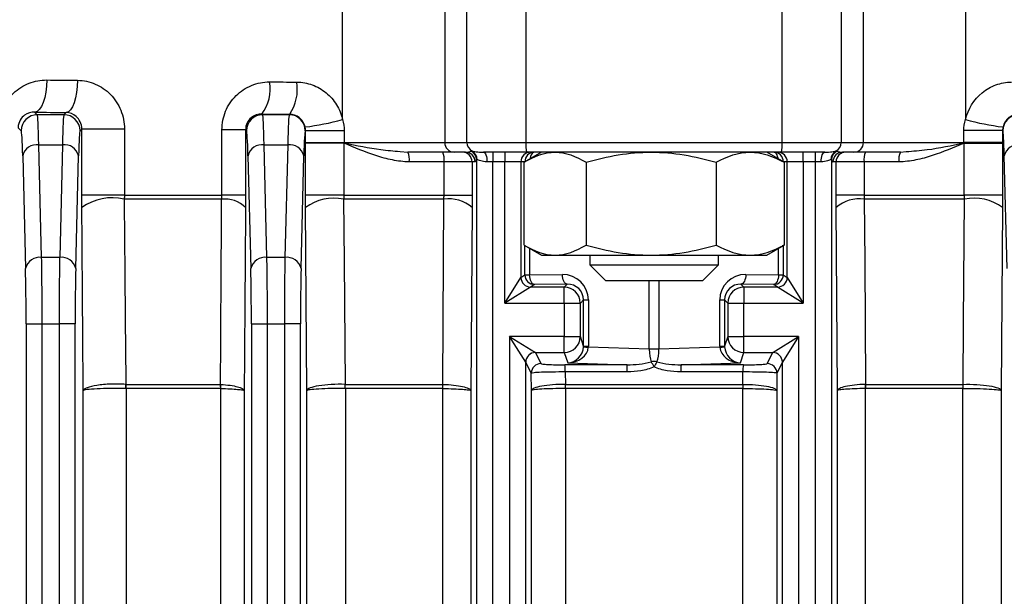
# Model space of a CAD drawing. Header units: millimetres. Extents: x -850 to -69, y -238 to 499.
# Tile 9 of 53: x -494 to -463, y -86 to -68. Entities that reach past the tile are written whole.
import ezdxf

# ---------------------------------------------------------------- set-up
doc = ezdxf.new("R2010")
doc.units = ezdxf.units.MM

msp = doc.modelspace()

# ---------------------------------------------------------------- linework, layer by layer
at = {"color": 7, "linetype": 'Continuous', "lineweight": 25}
for p, q in [((-483.913, -70.97), (-483.913, -65.982)), ((-480.74, -65.982), (-480.74, -71.682)), ((-480.049, -71.682), (-480.049, -65.982)), ((-478.215, -65.982), (-478.215, -71.682)), ((-470.253, -71.682), (-470.253, -65.982)), ((-468.419, -65.982), (-468.419, -71.682)), ((-467.728, -71.682), (-467.728, -65.982)), ((-464.555, -65.982), (-464.555, -70.97)), ((-493.398, -70.819), (-493.477, -70.74)), ((-492.57, -70.819), (-493.398, -70.819)), ((-492.501, -70.75), (-492.57, -70.819)), ((-486.398, -70.819), (-486.417, -70.799)), ((-485.57, -70.819), (-486.398, -70.819)), ((-485.556, -70.804), (-485.57, -70.819)), ((-493.993, -71.223), (-493.897, -71.319)), ((-492.071, -71.319), (-492.016, -71.264)), ((-492.016, -73.316), (-492.016, -71.264)), ((-490.69, -71.264), (-492.016, -71.264)), ((-490.69, -71.264), (-490.69, -73.316)), ((-486.927, -71.289), (-487.661, -71.289)), ((-487.661, -73.316), (-487.661, -71.289)), ((-486.927, -71.289), (-486.927, -73.316)), ((-486.927, -71.289), (-486.897, -71.319)), ((-485.071, -71.319), (-485.065, -71.312)), ((-485.065, -71.682), (-485.065, -71.312)), ((-485.065, -71.312), (-483.86, -71.312)), ((-483.86, -71.312), (-483.86, -71.682)), ((-464.608, -71.682), (-464.608, -71.312)), ((-463.404, -71.312), (-464.608, -71.312)), ((-463.404, -71.312), (-463.404, -71.682)), ((-463.397, -71.319), (-463.404, -71.312)), ((-493.265, -75.25), (-493.352, -71.753)), ((-493.352, -71.753), (-492.616, -71.753)), ((-492.616, -71.753), (-492.703, -75.25)), ((-486.265, -75.25), (-486.352, -71.753)), ((-486.352, -71.753), (-485.616, -71.753)), ((-485.616, -71.753), (-485.703, -75.25)), ((-485.065, -71.682), (-483.86, -71.682)), ((-485.065, -73.316), (-485.065, -71.709)), ((-483.874, -71.701), (-483.874, -73.316)), ((-483.86, -71.682), (-480.74, -71.682)), ((-480.74, -71.682), (-480.049, -71.682)), ((-480.049, -71.682), (-478.215, -71.682)), ((-478.215, -71.682), (-470.253, -71.682)), ((-470.253, -71.682), (-468.419, -71.682)), ((-468.419, -71.682), (-467.728, -71.682)), ((-467.728, -71.682), (-464.608, -71.682)), ((-463.404, -71.682), (-464.608, -71.682)), ((-464.594, -73.316), (-464.594, -71.701)), ((-463.404, -71.709), (-463.404, -73.316)), ((-493.852, -72.097), (-493.765, -75.594)), ((-492.203, -75.594), (-492.116, -72.097)), ((-486.852, -72.097), (-486.765, -75.594)), ((-485.203, -75.594), (-485.116, -72.097)), ((-482.128, -71.959), (-481.886, -71.982)), ((-480.444, -71.982), (-481.886, -71.982)), ((-480.093, -71.982), (-480.444, -71.982)), ((-478.195, -71.982), (-479.535, -71.982)), ((-479.247, -71.982), (-479.247, -72.282)), ((-478.871, -71.982), (-478.871, -72.282)), ((-477.734, -71.982), (-478.274, -72.294)), ((-470.273, -71.982), (-478.195, -71.982)), ((-470.194, -72.294), (-470.734, -71.982)), ((-468.933, -71.982), (-470.273, -71.982)), ((-469.597, -72.282), (-469.597, -71.982)), ((-469.221, -72.282), (-469.221, -71.982)), ((-468.024, -71.982), (-468.375, -71.982)), ((-466.582, -71.982), (-468.024, -71.982)), ((-466.582, -71.982), (-466.401, -71.965)), ((-463.265, -75.594), (-463.352, -72.097)), ((-480.76, -72.282), (-481.841, -72.282)), ((-479.89, -72.282), (-480.76, -72.282)), ((-480.76, -73.316), (-480.76, -72.282)), ((-479.89, -72.282), (-479.89, -73.316)), ((-479.794, -72.282), (-479.89, -72.282)), ((-479.747, -72.221), (-479.747, -181.743)), ((-479.247, -72.282), (-479.427, -72.282)), ((-478.871, -72.282), (-479.247, -72.282)), ((-479.247, -181.682), (-479.247, -72.282)), ((-478.371, -72.282), (-478.871, -72.282)), ((-478.871, -76.673), (-478.871, -72.282)), ((-478.371, -72.282), (-478.371, -75.874)), ((-478.254, -72.282), (-478.371, -72.282)), ((-478.274, -74.87), (-478.274, -72.295)), ((-476.345, -72.295), (-476.345, -74.87)), ((-472.305, -72.295), (-472.305, -74.87)), ((-470.194, -72.295), (-470.25, -72.277)), ((-470.097, -72.282), (-470.214, -72.282)), ((-470.194, -72.295), (-470.194, -74.87)), ((-469.597, -72.282), (-470.097, -72.282)), ((-470.097, -75.874), (-470.097, -72.282)), ((-469.221, -72.282), (-469.597, -72.282)), ((-469.597, -72.282), (-469.597, -76.673)), ((-469.041, -72.282), (-469.221, -72.282)), ((-469.221, -89.3), (-469.221, -72.282)), ((-468.721, -72.221), (-468.721, -89.098)), ((-468.578, -72.282), (-468.674, -72.282)), ((-468.578, -73.316), (-468.578, -72.282)), ((-467.708, -72.282), (-468.578, -72.282)), ((-467.708, -72.282), (-467.708, -73.316)), ((-466.627, -72.282), (-467.708, -72.282)), ((-490.69, -73.316), (-492.016, -73.316)), ((-490.69, -73.316), (-487.661, -73.316)), ((-486.927, -73.316), (-487.661, -73.316)), ((-483.874, -73.316), (-485.065, -73.316)), ((-483.874, -73.316), (-480.76, -73.316)), ((-480.76, -73.316), (-479.89, -73.316)), ((-467.708, -73.316), (-468.578, -73.316)), ((-467.708, -73.316), (-464.594, -73.316)), ((-463.404, -73.316), (-464.594, -73.316)), ((-487.671, -73.446), (-490.7, -73.446)), ((-485.023, -79.392), (-485.063, -73.705)), ((-480.766, -73.446), (-483.879, -73.446)), ((-479.891, -73.705), (-479.932, -79.392)), ((-468.536, -79.392), (-468.577, -73.705)), ((-464.589, -73.446), (-467.702, -73.446)), ((-463.405, -73.705), (-463.445, -79.392)), ((-478.274, -74.87), (-477.734, -75.182)), ((-478.25, -75.793), (-478.25, -74.884)), ((-470.734, -75.182), (-470.194, -74.87)), ((-470.194, -74.87), (-470.25, -74.888)), ((-470.218, -74.884), (-470.218, -75.793)), ((-492.703, -75.25), (-493.265, -75.25)), ((-485.703, -75.25), (-486.265, -75.25)), ((-478.1, -74.971), (-478.1, -75.793)), ((-477.734, -75.182), (-477.309, -75.182)), ((-477.309, -75.182), (-474.325, -75.182)), ((-476.234, -75.182), (-476.234, -75.482)), ((-474.325, -75.182), (-471.249, -75.182)), ((-472.234, -75.482), (-472.234, -75.182)), ((-471.249, -75.182), (-470.734, -75.182)), ((-470.368, -75.793), (-470.368, -74.971)), ((-476.234, -75.482), (-475.734, -75.982)), ((-476.234, -75.482), (-472.234, -75.482)), ((-472.734, -75.982), (-472.234, -75.482)), ((-478.371, -75.874), (-478.25, -75.793)), ((-478.25, -75.793), (-478.1, -75.793)), ((-478.1, -75.793), (-477.084, -75.782)), ((-471.384, -75.782), (-470.368, -75.793)), ((-470.368, -75.793), (-470.218, -75.793)), ((-470.218, -75.793), (-470.097, -75.874)), ((-478.871, -76.673), (-478.371, -75.874)), ((-478.071, -76.174), (-478.871, -76.673)), ((-477.95, -76.093), (-478.071, -76.174)), ((-477.025, -76.174), (-478.071, -76.174)), ((-476.934, -76.082), (-477.95, -76.093)), ((-476.934, -76.082), (-477.025, -76.174)), ((-477.025, -76.673), (-477.025, -76.174)), ((-472.734, -75.982), (-475.734, -75.982)), ((-474.384, -78.099), (-474.384, -75.982)), ((-474.084, -75.982), (-474.084, -78.099)), ((-471.443, -76.174), (-471.534, -76.082)), ((-470.518, -76.093), (-471.534, -76.082)), ((-471.443, -76.174), (-471.443, -76.673)), ((-470.397, -76.174), (-471.443, -76.174)), ((-470.397, -76.174), (-470.518, -76.093)), ((-469.597, -76.673), (-470.397, -76.174)), ((-470.097, -75.874), (-469.597, -76.673)), ((-478.871, -76.673), (-477.025, -76.673)), ((-477.025, -76.673), (-477.025, -77.708)), ((-477.025, -76.673), (-476.525, -76.673)), ((-476.525, -76.673), (-476.426, -76.574)), ((-476.525, -77.708), (-476.525, -76.673)), ((-476.426, -78.006), (-476.426, -76.574)), ((-476.426, -76.574), (-476.276, -76.574)), ((-476.276, -76.574), (-476.276, -78.006)), ((-472.192, -78.006), (-472.192, -76.574)), ((-472.192, -76.574), (-472.042, -76.574)), ((-472.042, -76.574), (-471.943, -76.673)), ((-472.042, -76.574), (-472.042, -78.006)), ((-471.943, -76.673), (-471.943, -77.708)), ((-471.943, -76.673), (-471.443, -76.673)), ((-471.443, -77.708), (-471.443, -76.673)), ((-471.443, -76.673), (-469.597, -76.673)), ((-493.747, -77.315), (-493.747, -176.649)), ((-493.747, -77.315), (-493.247, -77.315)), ((-493.247, -176.649), (-493.247, -77.315)), ((-493.247, -77.315), (-492.721, -77.315)), ((-492.721, -77.315), (-492.721, -176.649)), ((-492.221, -77.315), (-492.721, -77.315)), ((-492.221, -176.649), (-492.221, -77.315)), ((-486.747, -77.315), (-486.747, -176.649)), ((-486.747, -77.315), (-486.247, -77.315)), ((-486.247, -176.649), (-486.247, -77.315)), ((-486.247, -77.315), (-485.721, -77.315)), ((-485.721, -77.315), (-485.721, -176.649)), ((-485.221, -77.315), (-485.721, -77.315)), ((-485.221, -176.649), (-485.221, -77.315)), ((-477.025, -77.708), (-478.721, -77.708)), ((-478.721, -77.708), (-478.721, -176.257)), ((-478.222, -78.507), (-478.721, -77.708)), ((-478.721, -77.708), (-477.922, -78.207)), ((-477.025, -77.708), (-476.525, -77.708)), ((-477.025, -78.207), (-477.025, -77.708)), ((-476.426, -78.006), (-476.525, -77.708)), ((-471.943, -77.708), (-472.042, -78.006)), ((-471.943, -77.708), (-471.443, -77.708)), ((-469.747, -77.708), (-471.443, -77.708)), ((-471.443, -78.207), (-471.443, -77.708)), ((-470.546, -78.207), (-469.747, -77.708)), ((-469.747, -77.708), (-470.246, -78.507)), ((-469.747, -77.708), (-469.747, -89.409)), ((-476.426, -78.006), (-476.276, -78.006)), ((-472.192, -78.006), (-472.042, -78.006)), ((-477.922, -78.207), (-477.025, -78.207)), ((-477.921, -78.208), (-477.75, -78.551)), ((-477.025, -78.207), (-476.918, -78.529)), ((-474.384, -78.099), (-476.277, -78.042)), ((-474.084, -78.099), (-474.384, -78.099)), ((-472.191, -78.042), (-474.084, -78.099)), ((-471.55, -78.529), (-471.443, -78.207)), ((-471.443, -78.207), (-470.546, -78.207)), ((-470.718, -78.551), (-470.547, -78.208)), ((-478.221, -175.457), (-478.221, -78.508)), ((-478.05, -78.851), (-478.221, -78.508)), ((-476.918, -78.529), (-475.071, -78.585)), ((-473.397, -78.585), (-471.55, -78.529)), ((-470.247, -78.508), (-470.418, -78.851)), ((-470.247, -89.852), (-470.247, -78.508)), ((-478.046, -79.392), (-478.05, -78.851)), ((-476.994, -78.811), (-476.991, -79.197)), ((-471.477, -79.197), (-471.474, -78.811)), ((-470.418, -78.851), (-470.422, -79.392)), ((-490.643, -79.197), (-487.705, -79.197)), ((-483.83, -79.197), (-480.802, -79.197)), ((-476.991, -79.197), (-471.477, -79.197)), ((-476.991, -79.197), (-476.991, -79.197)), ((-471.477, -79.197), (-471.477, -79.197)), ((-467.666, -79.197), (-464.638, -79.197)), ((-491.972, -174.572), (-491.972, -79.392)), ((-490.637, -79.326), (-490.637, -174.638)), ((-487.7, -79.326), (-490.637, -79.326)), ((-487.695, -174.638), (-487.695, -79.326)), ((-486.97, -79.392), (-486.97, -174.572)), ((-485.023, -174.572), (-485.023, -79.392)), ((-483.827, -79.326), (-483.827, -174.638)), ((-480.8, -79.326), (-483.827, -79.326)), ((-480.797, -174.638), (-480.797, -79.326)), ((-479.932, -79.392), (-479.932, -174.572)), ((-478.046, -174.572), (-478.046, -79.392)), ((-476.99, -79.326), (-476.99, -174.638)), ((-471.478, -79.326), (-476.99, -79.326)), ((-471.478, -89.846), (-471.478, -79.326)), ((-470.422, -79.392), (-470.422, -89.846)), ((-468.536, -89.022), (-468.536, -79.392)), ((-467.671, -79.326), (-467.671, -89.022)), ((-464.641, -79.326), (-467.668, -79.326)), ((-464.641, -174.638), (-464.641, -79.326)), ((-463.445, -79.392), (-463.445, -174.572))]:
    msp.add_line(p, q, dxfattribs=at)
at = {"color": 7, "linetype": 'Continuous', "lineweight": 25, "flags": 128}
for points in [[(-493.103, -69.74), (-493.112, -69.932), (-493.134, -70.117), (-493.169, -70.288), (-493.216, -70.439), (-493.272, -70.563), (-493.336, -70.657), (-493.405, -70.716), (-493.477, -70.74)], [(-492.147, -69.75), (-492.155, -69.942), (-492.176, -70.127), (-492.209, -70.298), (-492.254, -70.448), (-492.307, -70.573), (-492.368, -70.667), (-492.433, -70.726), (-492.501, -70.75)], [(-479.535, -71.982), (-479.514, -71.988), (-479.494, -72.005), (-479.475, -72.033), (-479.459, -72.07), (-479.445, -72.115), (-479.435, -72.167), (-479.429, -72.224), (-479.427, -72.282)], [(-477.95, -71.982), (-477.979, -71.988), (-478.007, -72.005), (-478.033, -72.033), (-478.056, -72.07), (-478.074, -72.115), (-478.088, -72.167), (-478.092, -72.189)], [(-470.376, -72.189), (-470.38, -72.167), (-470.394, -72.115), (-470.412, -72.07), (-470.435, -72.033), (-470.461, -72.005), (-470.489, -71.988), (-470.518, -71.982)], [(-469.041, -72.282), (-469.039, -72.224), (-469.033, -72.167), (-469.023, -72.115), (-469.009, -72.07), (-468.993, -72.033), (-468.974, -72.005), (-468.954, -71.988), (-468.933, -71.982)], [(-483.879, -73.446), (-483.864, -75.376), (-483.833, -79.196)], [(-480.802, -79.197), (-480.79, -77.266), (-480.766, -73.446)], [(-467.702, -73.446), (-467.69, -75.376), (-467.666, -79.197)], [(-464.635, -79.196), (-464.619, -77.267), (-464.589, -73.446)], [(-477.95, -76.093), (-477.979, -76.086), (-478.007, -76.068), (-478.032, -76.04), (-478.055, -76.003), (-478.074, -75.958), (-478.088, -75.906), (-478.096, -75.851), (-478.1, -75.793)], [(-476.934, -76.082), (-476.963, -76.076), (-476.991, -76.058), (-477.017, -76.03), (-477.039, -75.993), (-477.058, -75.948), (-477.072, -75.896), (-477.081, -75.84), (-477.084, -75.782)], [(-471.384, -75.782), (-471.387, -75.84), (-471.396, -75.896), (-471.41, -75.948), (-471.429, -75.993), (-471.451, -76.03), (-471.477, -76.058), (-471.505, -76.076), (-471.534, -76.082)], [(-470.368, -75.793), (-470.372, -75.851), (-470.38, -75.906), (-470.394, -75.958), (-470.413, -76.003), (-470.436, -76.04), (-470.461, -76.068), (-470.489, -76.086), (-470.518, -76.093)]]:
    msp.add_lwpolyline(points, dxfattribs=at)
at = {"color": 7, "linetype": 'Continuous', "lineweight": 25}
for centre, radius, start, end in [((-487.482, -70.019), 1.32, 323.7808, 9.5913), ((-486.71, -70.027), 1.392, 326.0215, 9.1722), ((-493.397, -71.319), 0.5, 90.046, 179.954), ((-492.571, -71.319), 0.5, 0.046, 89.954), ((-486.397, -71.319), 0.5, 90.046, 179.954), ((-485.571, -71.319), 0.5, 0.046, 89.954), ((-485.944, -63.682), 7.566, 276.5774, 285.5752), ((-462.524, -63.682), 7.566, 254.4248, 263.4226), ((-462.897, -71.319), 0.5, 90.046, 179.954), ((-493.409, -72.204), 0.455, 82.7582, 166.3437), ((-492.559, -72.204), 0.455, 13.6563, 97.2418), ((-486.409, -72.204), 0.455, 82.7582, 166.3437), ((-485.559, -72.204), 0.455, 13.6563, 97.2418), ((-485.445, -71.697), 1.571, 359.8546, 0.1923), ((-485.422, -71.065), 1.683, 337.7435, 338.1216), ((-480.442, -71.684), 0.298, 179.5648, 269.5581), ((-479.748, -71.683), 0.3, 179.813, 242.7041), ((-477.098, -71.757), 1.12, 176.1779, 191.6082), ((-471.37, -71.757), 1.12, 348.3918, 3.8221), ((-468.72, -71.683), 0.3, 297.2959, 0.187), ((-468.026, -71.684), 0.298, 270.4419, 0.4352), ((-463.046, -71.065), 1.683, 201.8784, 202.2565), ((-463.023, -71.697), 1.571, 179.8077, 180.1454), ((-462.909, -72.204), 0.455, 82.7582, 166.3437), ((-482.373, -72.209), 0.537, 352.1523, 24.9799), ((-481.37, -72.208), 0.614, 353.0999, 21.6278), ((-480.19, -72.282), 0.3, 359.9902, 89.9902), ((-480.094, -72.282), 0.3, 359.9902, 89.9902), ((-480.047, -72.222), 0.3, 0.158, 64.2945), ((-480.026, -72.212), 0.297, 358.7465, 61.8552), ((-478.071, -72.282), 0.3, 90.0098, 180.0098), ((-477.95, -72.282), 0.3, 90.0098, 180.0098), ((-470.518, -72.282), 0.3, 359.9902, 89.9902), ((-470.397, -72.282), 0.3, 359.9902, 89.9902), ((-468.442, -72.212), 0.297, 118.1448, 181.2535), ((-468.421, -72.222), 0.3, 115.7055, 179.842), ((-468.375, -72.282), 0.3, 90.0098, 180.0098), ((-468.278, -72.282), 0.3, 90.0098, 180.0098), ((-467.098, -72.208), 0.614, 158.3722, 186.9001), ((-466.095, -72.209), 0.537, 155.0201, 187.8477), ((-491.079, -74.988), 1.588, 76.1827, 126.0915), ((-484.186, -74.879), 1.466, 77.903, 126.7544), ((-464.282, -74.879), 1.466, 53.2456, 102.097), ((-487.562, -74.326), 0.887, 44.472, 97.0958), ((-480.603, -74.504), 1.07, 48.2939, 98.7388), ((-467.865, -74.504), 1.07, 81.2612, 131.7061), ((-493.322, -75.702), 0.455, 82.7582, 166.3437), ((-492.646, -75.702), 0.455, 13.6563, 97.2418), ((-486.322, -75.702), 0.455, 82.7582, 166.3437), ((-485.646, -75.702), 0.455, 13.6563, 97.2418), ((-477.95, -75.792), 0.3, 180.0252, 269.9639), ((-470.519, -75.792), 0.3, 270.0361, 359.9748), ((-478.071, -75.874), 0.3, 180.046, 269.954), ((-478.071, -75.873), 0.3, 180.0252, 269.9639), ((-477.026, -76.674), 0.5, 0.0204, 89.9796), ((-471.442, -76.674), 0.5, 90.0204, 179.9796), ((-470.397, -75.874), 0.3, 270.046, 359.954), ((-470.397, -75.873), 0.3, 270.0361, 359.9748), ((-477.026, -77.707), 0.5, 270.0264, 359.9038), ((-471.442, -77.707), 0.5, 180.0962, 269.9736), ((-477.921, -78.508), 0.301, 90.1836, 179.8164), ((-477.921, -78.508), 0.3, 90.0624, 179.8786), ((-476.247, -76.86), 1.182, 261.276, 268.5622), ((-472.221, -76.86), 1.182, 271.4378, 278.724), ((-470.547, -78.508), 0.3, 0.1214, 89.9376), ((-470.547, -78.508), 0.301, 0.1836, 89.8164), ((-477.75, -78.851), 0.3, 90.0624, 179.8786), ((-478.013, -78.774), 1.02, 357.9391, 10.466), ((-478.404, -78.77), 3.338, 359.3639, 3.1748), ((-474.234, -78.848), 0.363, 76.0034, 103.9966), ((-475.51, -79.261), 1.413, 25.491, 32.8036), ((-472.958, -79.261), 1.413, 147.1964, 154.509), ((-470.064, -78.77), 3.338, 176.8252, 180.6361), ((-470.455, -78.774), 1.02, 169.534, 182.0609), ((-470.718, -78.851), 0.3, 0.1214, 89.9376), ((-492.137, -79.267), 1.49, 357.7192, 2.6955), ((-492.089, -79.325), 1.451, 359.9692, 5.0856), ((-489.466, -79.325), 1.766, 359.9737, 4.1768), ((-489.454, -79.255), 1.76, 357.6934, 1.8933), ((-486.378, -79.27), 2.546, 358.7441, 1.6565), ((-486.303, -79.325), 2.476, 359.9805, 2.9769), ((-484.415, -79.325), 3.615, 359.9863, 2.0381), ((-484.409, -79.249), 3.613, 358.7748, 0.8254), ((-485.756, -79.291), 8.765, 359.7746, 0.6205), ((-485.597, -79.325), 8.607, 359.9942, 0.8556), ((-462.871, -79.325), 8.607, 179.1444, 180.0058), ((-462.712, -79.291), 8.765, 179.3795, 180.2254), ((-464.059, -79.249), 3.613, 179.1746, 181.2252), ((-464.054, -79.325), 3.615, 177.9619, 180.0137), ((-462.165, -79.325), 2.476, 177.0231, 180.0195), ((-462.09, -79.27), 2.546, 178.3435, 181.2559)]:
    msp.add_arc(centre, radius, start, end, dxfattribs=at)
for centre, major_axis, ratio, start_param, end_param in [((-474.234, -68.489), (50.5, 0), 0.026704, 4.329457, 4.349788), ((-474.234, -68.489), (50.5, 0), 0.026704, 4.473559, 4.490731), ((-474.234, -69.489), (51.5, 0), 0.026186, 4.329457, 4.349788), ((-493.399, -73.818), (0, 3), 0.021822, 5.471607, 6.257005), ((-492.569, -73.818), (0, 3), 0.021822, 0.02618, 0.811578), ((-474.234, -69.489), (51.5, 0), 0.026186, 4.473559, 4.490731), ((-486.399, -73.818), (0, 3), 0.021822, 5.471607, 6.257005), ((-485.569, -73.818), (0, 3), 0.021822, 0.02618, 0.811578), ((-493.899, -73.818), (0, 2.5), 0.026186, 5.471607, 6.257005), ((-492.069, -73.818), (0, 2.5), 0.026186, 0.02618, 0.811578), ((-486.899, -73.818), (0, 2.5), 0.026186, 5.471607, 6.257005), ((-485.069, -73.818), (0, 2.5), 0.026186, 0.02618, 0.811578), ((-463.399, -73.818), (0, 2.5), 0.026186, 5.471607, 6.257005), ((-480.093, -71.682), (0.402, 0), 0.746822, 4.712389, 5.168429), ((-468.375, -71.682), (0.402, 0), 0.746822, 4.256349, 4.712389), ((-479.794, -71.682), (0, 0.6), 0.177099, 3.141593, 3.597633), ((-468.674, -71.682), (0, 0.6), 0.177099, 2.685553, 3.141593), ((-493.312, -77.315), (0, 3), 0.021822, 4.712389, 5.471607), ((-492.656, -77.315), (0, 3), 0.021822, 0.811578, 1.570796), ((-486.312, -77.315), (0, 3), 0.021822, 4.712389, 5.471607), ((-485.656, -77.315), (0, 3), 0.021822, 0.811578, 1.570796), ((-493.812, -77.315), (0, 2.5), 0.026186, 4.712389, 5.471607), ((-492.156, -77.315), (0, 2.5), 0.026186, 0.811578, 1.570796), ((-486.812, -77.315), (0, 2.5), 0.026186, 4.712389, 5.471607), ((-485.156, -77.315), (0, 2.5), 0.026186, 0.811578, 1.570796), ((-477.084, -76.582), (0.745, 0.317), 0.985565, 5.885726, 7.456218), ((-471.384, -76.582), (0.745, -0.317), 0.985565, 1.96856, 3.539052), ((-478.371, -76.673), (0, 0.8), 0.026186, 0.017453, 0.02618), ((-478.071, -76.673), (0, 0.5), 0.041897, 0.017453, 0.02618), ((-476.934, -76.582), (0.468, 0.202), 0.97695, 5.884526, 7.455018), ((-471.534, -76.582), (0.468, -0.202), 0.97695, 1.96976, 3.540252), ((-470.397, -76.673), (0, 0.5), 0.041897, 6.257005, 6.265732), ((-470.097, -76.673), (0, 0.8), 0.026186, 6.257005, 6.265732), ((-476.934, -77.981), (0.407, -0.321), 0.949144, 0.598069, 0.642496), ((-477.084, -77.981), (0.649, -0.498), 0.96798, 0.594489, 0.638915), ((-471.384, -77.981), (0.649, 0.498), 0.96798, 2.502677, 2.547104), ((-471.534, -77.981), (0.407, 0.321), 0.949144, 2.499097, 2.543523), ((-478.721, -78.209), (0.8, 0), 0.052408, 0.02618, 0.05236), ((-476.918, -78.03), (0.298, 0.412), 0.95044, 3.792735, 5.318192), ((-476.918, -78.03), (0.641, 0.027), 0.777384, 4.679287, 6.204744), ((-474.234, -78.111), (-0.011, 0.501), 0.299127, 1.539767, 2.440671), ((-474.234, -78.111), (0.011, 0.501), 0.299127, 3.842514, 4.743419), ((-471.55, -78.03), (0.641, -0.027), 0.777384, 3.220034, 4.745491), ((-471.55, -78.03), (-0.298, 0.412), 0.95044, 0.964994, 2.49045), ((-469.747, -78.209), (0.8, 0), 0.052408, 3.089233, 3.115413), ((-478.721, -78.509), (0.5, 0), 0.083852, 0.02618, 0.05236), ((-474.234, -81.134), (48.648, 0), 0.052413, 1.588008, 1.627901), ((-474.234, -81.134), (48.648, 0), 0.052413, 1.513692, 1.553585), ((-469.747, -78.509), (0.5, 0), 0.083852, 3.089233, 3.115413)]:
    msp.add_ellipse(centre, major_axis=major_axis, ratio=ratio, start_param=start_param, end_param=end_param, dxfattribs=at)
for points, knots in [([(-494.59, -71.223), (-494.59, -71.017), (-494.548, -70.816), (-494.429, -70.54), (-494.38, -70.451), (-494.268, -70.29), (-494.205, -70.217), (-493.995, -70.014), (-493.833, -69.911), (-493.478, -69.772), (-493.293, -69.738), (-493.103, -69.74)], [0, 0, 0, 0, 0.25, 0.25, 0.375, 0.375, 0.5, 0.5, 0.75, 0.75, 1, 1, 1, 1]), ([(-492.147, -69.75), (-491.958, -69.752), (-491.77, -69.792), (-491.423, -69.941), (-491.261, -70.052), (-490.99, -70.328), (-490.88, -70.496), (-490.767, -70.771), (-490.738, -70.868), (-490.7, -71.063), (-490.69, -71.163), (-490.69, -71.264)], [0, 0, 0, 0, 0.25, 0.25, 0.5, 0.5, 0.75, 0.75, 0.875, 0.875, 1, 1, 1, 1]), ([(-487.661, -71.289), (-487.661, -71.089), (-487.621, -70.891), (-487.509, -70.62), (-487.462, -70.532), (-487.353, -70.37), (-487.291, -70.295), (-487.154, -70.158), (-487.077, -70.096), (-486.917, -69.99), (-486.832, -69.945), (-486.564, -69.835), (-486.374, -69.798), (-486.181, -69.799)], [0, 0, 0, 0, 0.25, 0.25, 0.375, 0.375, 0.5, 0.5, 0.625, 0.625, 0.75, 0.75, 1, 1, 1, 1]), ([(-485.336, -69.805), (-485.171, -69.806), (-485.007, -69.836), (-484.7, -69.948), (-484.554, -70.031), (-484.299, -70.24), (-484.188, -70.367), (-484.014, -70.65), (-483.95, -70.807), (-483.913, -70.97)], [0, 0, 0, 0, 0.25, 0.25, 0.5, 0.5, 0.75, 0.75, 1, 1, 1, 1]), ([(-464.555, -70.97), (-464.481, -70.642), (-464.298, -70.346), (-463.911, -70.029), (-463.769, -69.948), (-463.457, -69.835), (-463.297, -69.806), (-463.132, -69.805)], [0, 0, 0, 0, 0.5, 0.5, 0.75, 0.75, 1, 1, 1, 1]), ([(-493.477, -70.74), (-493.587, -70.736), (-493.697, -70.764), (-493.845, -70.872), (-493.892, -70.919), (-493.967, -71.048), (-493.993, -71.134), (-493.993, -71.223)], [0, 0, 0, 0, 0.5, 0.5, 0.75, 0.75, 1, 1, 1, 1]), ([(-492.016, -71.264), (-492.016, -71.182), (-492.036, -71.103), (-492.098, -70.973), (-492.141, -70.919), (-492.282, -70.793), (-492.392, -70.753), (-492.501, -70.75)], [0, 0, 0, 0, 0.25, 0.25, 0.5, 0.5, 1, 1, 1, 1]), ([(-486.417, -70.799), (-486.536, -70.797), (-486.655, -70.833), (-486.803, -70.957), (-486.846, -71.01), (-486.909, -71.138), (-486.927, -71.213), (-486.927, -71.289)], [0, 0, 0, 0, 0.5, 0.5, 0.75, 0.75, 1, 1, 1, 1]), ([(-485.077, -71.198), (-485.104, -71.081), (-485.173, -70.978), (-485.347, -70.842), (-485.452, -70.806), (-485.556, -70.804)], [0, 0, 0, 0, 0.5, 0.5, 1, 1, 1, 1]), ([(-462.912, -70.804), (-463.017, -70.806), (-463.12, -70.841), (-463.295, -70.978), (-463.364, -71.079), (-463.391, -71.198)], [0, 0, 0, 0, 0.5, 0.5, 1, 1, 1, 1]), ([(-483.874, -71.691), (-484.017, -71.691), (-484.165, -71.691), (-484.445, -71.693), (-484.578, -71.695), (-484.803, -71.698), (-484.896, -71.701), (-485.025, -71.705), (-485.061, -71.707), (-485.065, -71.709)], [0, 0, 0, 0, 0.25, 0.25, 0.5, 0.5, 0.75, 0.75, 1, 1, 1, 1]), ([(-483.874, -71.701), (-484.017, -71.7), (-484.165, -71.7), (-484.445, -71.701), (-484.578, -71.702), (-484.803, -71.704), (-484.896, -71.705), (-485.025, -71.707), (-485.061, -71.708), (-485.065, -71.709)], [0, 0, 0, 0, 0.25, 0.25, 0.5, 0.5, 0.75, 0.75, 1, 1, 1, 1]), ([(-481.841, -72.282), (-482.019, -72.282), (-482.194, -72.26), (-482.539, -72.191), (-482.71, -72.144), (-483.215, -71.979), (-483.54, -71.841), (-483.864, -71.703)], [0, 0, 0, 0, 0.25, 0.25, 0.5, 0.5, 1, 1, 1, 1]), ([(-483.86, -71.692), (-483.478, -71.774), (-482.892, -71.899), (-482.326, -71.944), (-482.128, -71.959)], [0, 0, 0, 0, 0.6510752, 1, 1, 1, 1]), ([(-464.604, -71.703), (-464.928, -71.841), (-465.253, -71.979), (-465.758, -72.144), (-465.929, -72.191), (-466.274, -72.26), (-466.449, -72.282), (-466.627, -72.282)], [0, 0, 0, 0, 0.5, 0.5, 0.75, 0.75, 1, 1, 1, 1]), ([(-466.401, -71.965), (-466.185, -71.948), (-465.598, -71.903), (-464.991, -71.774), (-464.608, -71.692)], [0, 0, 0, 0, 0.368838, 1, 1, 1, 1]), ([(-464.594, -71.691), (-464.451, -71.691), (-464.303, -71.691), (-464.023, -71.693), (-463.89, -71.695), (-463.665, -71.698), (-463.572, -71.701), (-463.443, -71.705), (-463.407, -71.707), (-463.404, -71.709)], [0, 0, 0, 0, 0.25, 0.25, 0.5, 0.5, 0.75, 0.75, 1, 1, 1, 1]), ([(-464.594, -71.701), (-464.451, -71.7), (-464.303, -71.7), (-464.023, -71.701), (-463.89, -71.702), (-463.665, -71.704), (-463.572, -71.705), (-463.443, -71.707), (-463.407, -71.708), (-463.404, -71.709)], [0, 0, 0, 0, 0.25, 0.25, 0.5, 0.5, 0.75, 0.75, 1, 1, 1, 1]), ([(-479.886, -71.95), (-479.861, -71.953), (-479.818, -71.96), (-479.7, -71.974), (-479.624, -71.982), (-479.535, -71.982)], [0, 0, 0, 0, 0.5, 0.5, 1, 1, 1, 1]), ([(-468.933, -71.982), (-468.844, -71.982), (-468.768, -71.974), (-468.65, -71.96), (-468.607, -71.953), (-468.582, -71.95)], [0, 0, 0, 0, 0.5, 0.5, 1, 1, 1, 1]), ([(-479.427, -72.282), (-479.501, -72.282), (-479.566, -72.268), (-479.67, -72.239), (-479.708, -72.224), (-479.729, -72.218)], [0, 0, 0, 0, 0.5, 0.5, 1, 1, 1, 1]), ([(-468.739, -72.218), (-468.76, -72.224), (-468.798, -72.239), (-468.902, -72.268), (-468.967, -72.282), (-469.041, -72.282)], [0, 0, 0, 0, 0.5, 0.5, 1, 1, 1, 1]), ([(-490.7, -73.446), (-490.694, -74.088), (-490.688, -74.729), (-490.682, -75.371), (-490.671, -76.646), (-490.66, -77.921), (-490.648, -79.196)], [0, 0, 0, 0, 0.002, 0.002, 0.002, 0.005973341, 0.005973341, 0.005973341, 0.005973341]), ([(-487.705, -79.197), (-487.701, -78.555), (-487.697, -77.913), (-487.694, -77.271), (-487.686, -75.996), (-487.679, -74.721), (-487.671, -73.446)], [0, 0, 0, 0, 0.002, 0.002, 0.002, 0.005972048, 0.005972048, 0.005972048, 0.005972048]), ([(-477.75, -78.551), (-477.747, -78.556), (-477.727, -78.561), (-477.652, -78.57), (-477.598, -78.575), (-477.395, -78.585), (-477.204, -78.589), (-477.011, -78.589)], [0, 0, 0, 0, 0.25, 0.25, 0.5, 0.5, 1, 1, 1, 1]), ([(-475.071, -78.585), (-474.945, -78.586), (-474.82, -78.581), (-474.569, -78.555), (-474.444, -78.534), (-474.322, -78.496)], [0, 0, 0, 0, 0.5, 0.5, 1, 1, 1, 1]), ([(-474.146, -78.496), (-474.024, -78.534), (-473.899, -78.555), (-473.648, -78.581), (-473.523, -78.586), (-473.397, -78.585)], [0, 0, 0, 0, 0.5, 0.5, 1, 1, 1, 1]), ([(-471.457, -78.589), (-471.361, -78.589), (-471.265, -78.588), (-471.087, -78.585), (-471.005, -78.582), (-470.87, -78.575), (-470.816, -78.57), (-470.741, -78.561), (-470.721, -78.556), (-470.718, -78.551)], [0, 0, 0, 0, 0.25, 0.25, 0.5, 0.5, 0.75, 0.75, 1, 1, 1, 1]), ([(-476.994, -78.811), (-477.13, -78.811), (-477.267, -78.812), (-477.518, -78.816), (-477.635, -78.819), (-477.83, -78.826), (-477.908, -78.831), (-478.017, -78.841), (-478.046, -78.846), (-478.05, -78.851)], [0, 0, 0, 0, 0.25, 0.25, 0.5, 0.5, 0.75, 0.75, 1, 1, 1, 1]), ([(-474.234, -78.653), (-474.364, -78.713), (-474.503, -78.75), (-474.782, -78.797), (-474.923, -78.807), (-475.066, -78.807)], [0, 0, 0, 0, 0.5, 0.5, 1, 1, 1, 1]), ([(-473.402, -78.807), (-473.545, -78.807), (-473.686, -78.797), (-473.965, -78.75), (-474.104, -78.713), (-474.234, -78.653)], [0, 0, 0, 0, 0.5, 0.5, 1, 1, 1, 1]), ([(-470.418, -78.851), (-470.422, -78.846), (-470.452, -78.84), (-470.56, -78.831), (-470.639, -78.826), (-470.833, -78.819), (-470.95, -78.816), (-471.202, -78.812), (-471.338, -78.811), (-471.474, -78.811)], [0, 0, 0, 0, 0.25, 0.25, 0.5, 0.5, 0.75, 0.75, 1, 1, 1, 1]), ([(-490.648, -79.196), (-490.723, -79.192), (-490.799, -79.189), (-490.954, -79.186), (-491.034, -79.187), (-491.265, -79.195), (-491.415, -79.208), (-491.672, -79.246), (-491.779, -79.271), (-491.89, -79.313), (-491.919, -79.328), (-491.959, -79.36), (-491.97, -79.376), (-491.972, -79.392)], [0, 0, 0, 0, 0.125, 0.125, 0.25, 0.25, 0.5, 0.5, 0.75, 0.75, 0.875, 0.875, 1, 1, 1, 1]), ([(-487.694, -79.197), (-487.49, -79.21), (-487.309, -79.236), (-487.115, -79.288), (-487.064, -79.308), (-486.993, -79.349), (-486.973, -79.37), (-486.97, -79.392)], [0, 0, 0, 0, 0.5, 0.5, 0.75, 0.75, 1, 1, 1, 1]), ([(-483.833, -79.196), (-483.977, -79.192), (-484.124, -79.193), (-484.404, -79.209), (-484.538, -79.222), (-484.762, -79.259), (-484.855, -79.282), (-484.984, -79.335), (-485.019, -79.363), (-485.023, -79.392)], [0, 0, 0, 0, 0.25, 0.25, 0.5, 0.5, 0.75, 0.75, 1, 1, 1, 1]), ([(-480.797, -79.197), (-480.679, -79.2), (-480.567, -79.208), (-480.358, -79.231), (-480.265, -79.246), (-480.108, -79.282), (-480.045, -79.302), (-479.959, -79.345), (-479.935, -79.369), (-479.932, -79.392)], [0, 0, 0, 0, 0.25, 0.25, 0.5, 0.5, 0.75, 0.75, 1, 1, 1, 1]), ([(-476.991, -79.197), (-477.126, -79.196), (-477.259, -79.2), (-477.511, -79.219), (-477.627, -79.234), (-477.822, -79.27), (-477.902, -79.292), (-478.012, -79.339), (-478.043, -79.366), (-478.046, -79.392)], [0, 0, 0, 0, 0.25, 0.25, 0.5, 0.5, 0.75, 0.75, 1, 1, 1, 1]), ([(-471.477, -79.197), (-471.342, -79.196), (-471.209, -79.2), (-470.957, -79.219), (-470.841, -79.234), (-470.646, -79.27), (-470.566, -79.292), (-470.456, -79.339), (-470.425, -79.366), (-470.422, -79.392)], [0, 0, 0, 0, 0.25, 0.25, 0.5, 0.5, 0.75, 0.75, 1, 1, 1, 1]), ([(-467.671, -79.197), (-467.789, -79.2), (-467.901, -79.208), (-468.11, -79.231), (-468.203, -79.246), (-468.36, -79.282), (-468.423, -79.302), (-468.509, -79.345), (-468.533, -79.369), (-468.536, -79.392)], [0, 0, 0, 0, 0.25, 0.25, 0.5, 0.5, 0.75, 0.75, 1, 1, 1, 1]), ([(-464.635, -79.196), (-464.491, -79.192), (-464.344, -79.193), (-464.064, -79.209), (-463.931, -79.222), (-463.706, -79.259), (-463.613, -79.282), (-463.484, -79.335), (-463.449, -79.363), (-463.445, -79.392)], [0, 0, 0, 0, 0.25, 0.25, 0.5, 0.5, 0.75, 0.75, 1, 1, 1, 1]), ([(-490.648, -79.326), (-490.722, -79.324), (-490.799, -79.323), (-490.954, -79.322), (-491.033, -79.323), (-491.265, -79.325), (-491.415, -79.33), (-491.671, -79.342), (-491.779, -79.351), (-491.89, -79.365), (-491.918, -79.37), (-491.959, -79.381), (-491.97, -79.386), (-491.972, -79.392)], [0, 0, 0, 0, 0.125, 0.125, 0.25, 0.25, 0.5, 0.5, 0.75, 0.75, 0.875, 0.875, 1, 1, 1, 1]), ([(-487.695, -79.326), (-487.49, -79.33), (-487.309, -79.339), (-487.115, -79.357), (-487.064, -79.363), (-486.993, -79.377), (-486.973, -79.385), (-486.97, -79.392)], [0, 0, 0, 0, 0.5, 0.5, 0.75, 0.75, 1, 1, 1, 1]), ([(-483.833, -79.326), (-483.976, -79.324), (-484.124, -79.325), (-484.404, -79.33), (-484.537, -79.335), (-484.762, -79.347), (-484.855, -79.355), (-484.983, -79.372), (-485.019, -79.382), (-485.023, -79.392)], [0, 0, 0, 0, 0.25, 0.25, 0.5, 0.5, 0.75, 0.75, 1, 1, 1, 1]), ([(-480.797, -79.326), (-480.68, -79.327), (-480.568, -79.33), (-480.358, -79.338), (-480.265, -79.343), (-480.108, -79.355), (-480.046, -79.361), (-479.959, -79.376), (-479.935, -79.384), (-479.932, -79.392)], [0, 0, 0, 0, 0.25, 0.25, 0.5, 0.5, 0.75, 0.75, 1, 1, 1, 1]), ([(-476.991, -79.326), (-477.125, -79.326), (-477.259, -79.327), (-477.51, -79.334), (-477.627, -79.338), (-477.822, -79.351), (-477.902, -79.358), (-478.012, -79.374), (-478.043, -79.383), (-478.046, -79.392)], [0, 0, 0, 0, 0.25, 0.25, 0.5, 0.5, 0.75, 0.75, 1, 1, 1, 1]), ([(-471.477, -79.326), (-471.343, -79.326), (-471.209, -79.327), (-470.958, -79.334), (-470.841, -79.338), (-470.646, -79.351), (-470.566, -79.358), (-470.456, -79.374), (-470.426, -79.383), (-470.422, -79.392)], [0, 0, 0, 0, 0.25, 0.25, 0.5, 0.5, 0.75, 0.75, 1, 1, 1, 1]), ([(-467.671, -79.326), (-467.788, -79.327), (-467.9, -79.33), (-468.11, -79.338), (-468.203, -79.343), (-468.36, -79.355), (-468.422, -79.361), (-468.509, -79.376), (-468.533, -79.384), (-468.536, -79.392)], [0, 0, 0, 0, 0.25, 0.25, 0.5, 0.5, 0.75, 0.75, 1, 1, 1, 1]), ([(-464.635, -79.326), (-464.492, -79.324), (-464.344, -79.325), (-464.064, -79.33), (-463.931, -79.335), (-463.706, -79.347), (-463.613, -79.355), (-463.485, -79.372), (-463.449, -79.382), (-463.445, -79.392)], [0, 0, 0, 0, 0.25, 0.25, 0.5, 0.5, 0.75, 0.75, 1, 1, 1, 1])]:
    msp.add_open_spline(points, degree=3, knots=knots, dxfattribs=at)
for points in [[(-483.913, -70.97), (-483.878, -71.081), (-483.86, -71.196), (-483.86, -71.312)], [(-464.608, -71.312), (-464.608, -71.196), (-464.59, -71.081), (-464.555, -70.97)], [(-485.065, -71.312), (-485.064, -71.274), (-485.069, -71.235), (-485.077, -71.198)], [(-463.391, -71.198), (-463.399, -71.235), (-463.404, -71.274), (-463.404, -71.312)], [(-485.065, -71.709), (-485.065, -71.7), (-485.065, -71.691), (-485.065, -71.682)], [(-483.874, -71.691), (-483.869, -71.691), (-483.865, -71.692), (-483.86, -71.692)], [(-483.864, -71.703), (-483.867, -71.701), (-483.871, -71.701), (-483.874, -71.701)], [(-483.86, -71.682), (-483.86, -71.686), (-483.86, -71.689), (-483.86, -71.692)], [(-464.608, -71.692), (-464.608, -71.689), (-464.608, -71.686), (-464.608, -71.682)], [(-464.608, -71.692), (-464.603, -71.692), (-464.599, -71.691), (-464.594, -71.691)], [(-464.594, -71.701), (-464.597, -71.701), (-464.601, -71.701), (-464.604, -71.703)], [(-463.404, -71.682), (-463.404, -71.691), (-463.404, -71.7), (-463.404, -71.709)], [(-479.917, -71.951), (-479.91, -71.949), (-479.9, -71.949), (-479.886, -71.95)], [(-478.274, -72.295), (-477.959, -72.104), (-477.639, -71.982), (-477.309, -71.982)], [(-477.309, -71.982), (-476.98, -71.982), (-476.66, -72.104), (-476.345, -72.295)], [(-476.345, -72.295), (-475.685, -72.104), (-475.014, -71.982), (-474.325, -71.982)], [(-474.325, -71.982), (-473.635, -71.982), (-472.965, -72.104), (-472.305, -72.295)], [(-472.305, -72.295), (-471.96, -72.104), (-471.61, -71.982), (-471.249, -71.982)], [(-471.249, -71.982), (-470.889, -71.982), (-470.539, -72.104), (-470.194, -72.295)], [(-468.582, -71.95), (-468.568, -71.949), (-468.558, -71.949), (-468.551, -71.951)], [(-479.729, -72.218), (-479.74, -72.215), (-479.746, -72.216), (-479.747, -72.221)], [(-468.721, -72.221), (-468.722, -72.216), (-468.728, -72.215), (-468.739, -72.218)], [(-492.014, -73.705), (-492.015, -73.578), (-492.016, -73.448), (-492.016, -73.316)], [(-490.69, -73.316), (-490.69, -73.361), (-490.693, -73.404), (-490.7, -73.446)], [(-487.671, -73.446), (-487.665, -73.404), (-487.661, -73.361), (-487.661, -73.316)], [(-486.927, -73.316), (-486.927, -73.448), (-486.928, -73.578), (-486.929, -73.705)], [(-485.063, -73.705), (-485.064, -73.577), (-485.065, -73.448), (-485.065, -73.316)], [(-483.874, -73.316), (-483.874, -73.36), (-483.876, -73.403), (-483.879, -73.446)], [(-480.766, -73.446), (-480.762, -73.403), (-480.76, -73.36), (-480.76, -73.316)], [(-479.89, -73.316), (-479.89, -73.448), (-479.89, -73.577), (-479.891, -73.705)], [(-468.577, -73.705), (-468.578, -73.577), (-468.578, -73.448), (-468.578, -73.316)], [(-467.708, -73.316), (-467.708, -73.36), (-467.706, -73.403), (-467.702, -73.446)], [(-464.589, -73.446), (-464.592, -73.403), (-464.594, -73.36), (-464.594, -73.316)], [(-463.404, -73.316), (-463.404, -73.448), (-463.404, -73.577), (-463.405, -73.705)], [(-491.972, -79.392), (-491.986, -77.496), (-492, -75.6), (-492.014, -73.705)], [(-486.929, -73.705), (-486.943, -75.6), (-486.956, -77.496), (-486.97, -79.392)], [(-478.274, -74.87), (-477.959, -75.06), (-477.639, -75.182), (-477.309, -75.182)], [(-477.309, -75.182), (-476.98, -75.182), (-476.66, -75.06), (-476.345, -74.87)], [(-476.345, -74.87), (-475.685, -75.06), (-475.014, -75.182), (-474.325, -75.182)], [(-474.325, -75.182), (-473.635, -75.182), (-472.965, -75.06), (-472.305, -74.87)], [(-472.305, -74.87), (-471.96, -75.06), (-471.61, -75.182), (-471.249, -75.182)], [(-471.249, -75.182), (-470.889, -75.182), (-470.539, -75.06), (-470.194, -74.87)], [(-475.066, -78.807), (-475.709, -78.807), (-476.352, -78.809), (-476.994, -78.811)], [(-471.474, -78.811), (-472.116, -78.809), (-472.759, -78.807), (-473.402, -78.807)], [(-490.648, -79.196), (-490.647, -79.196), (-490.645, -79.197), (-490.643, -79.197)], [(-487.705, -79.197), (-487.701, -79.197), (-487.698, -79.197), (-487.694, -79.197)], [(-483.833, -79.196), (-483.832, -79.197), (-483.831, -79.197), (-483.83, -79.197)], [(-480.802, -79.197), (-480.8, -79.197), (-480.799, -79.197), (-480.797, -79.197)], [(-467.666, -79.197), (-467.668, -79.197), (-467.669, -79.197), (-467.671, -79.197)], [(-464.638, -79.197), (-464.637, -79.197), (-464.636, -79.197), (-464.635, -79.196)], [(-490.637, -79.326), (-490.641, -79.326), (-490.644, -79.326), (-490.648, -79.326)], [(-487.695, -79.326), (-487.697, -79.326), (-487.698, -79.326), (-487.7, -79.326)], [(-483.827, -79.326), (-483.829, -79.326), (-483.831, -79.326), (-483.833, -79.326)], [(-480.797, -79.326), (-480.798, -79.326), (-480.799, -79.326), (-480.8, -79.326)], [(-476.99, -79.326), (-476.99, -79.326), (-476.991, -79.326), (-476.991, -79.326)], [(-471.478, -79.326), (-471.478, -79.326), (-471.477, -79.326), (-471.477, -79.326)], [(-467.668, -79.326), (-467.669, -79.326), (-467.67, -79.326), (-467.671, -79.326)], [(-464.635, -79.326), (-464.637, -79.326), (-464.639, -79.326), (-464.641, -79.326)]]:
    msp.add_open_spline(points, degree=3, dxfattribs=at)

doc.saveas('drawing.dxf')
